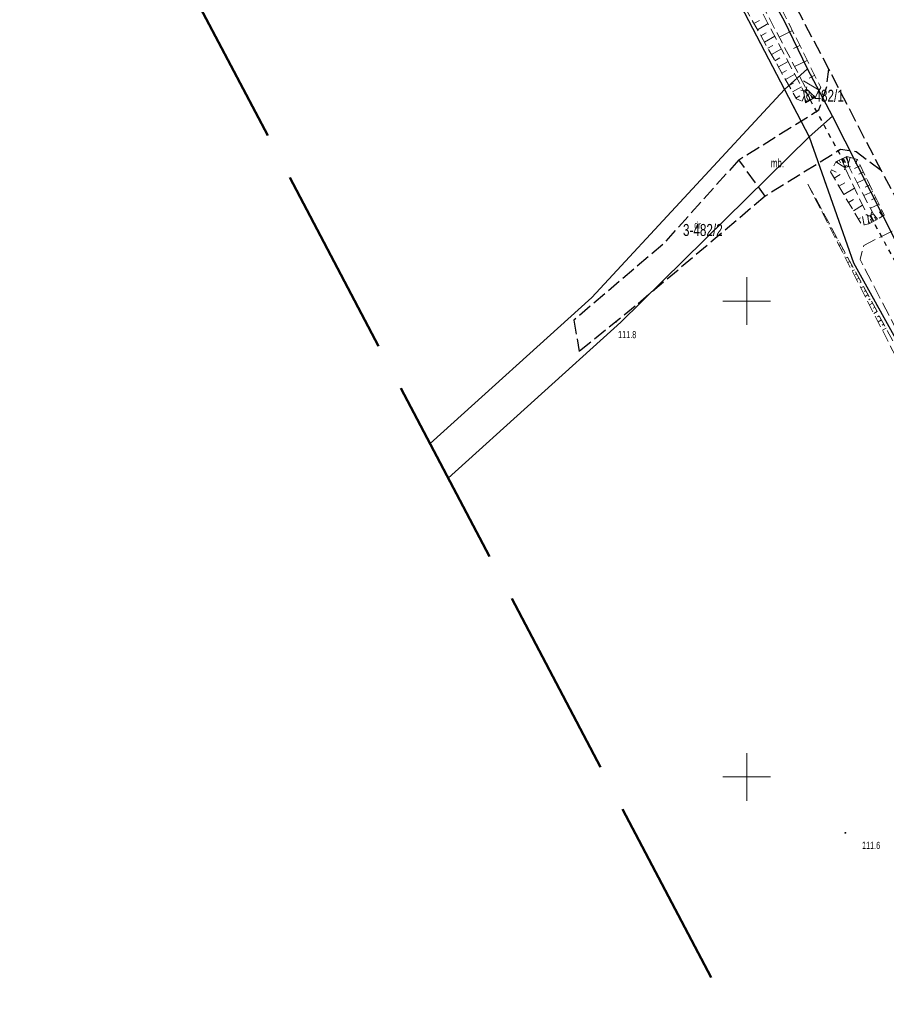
# Model space of a CAD drawing. Header units: metres. Extents: x 7531673 to 7533164, y 5721297 to 5724010.
# Tile 26 of 58: x 7532524 to 7532615, y 5722176 to 5722280. Entities that reach past the tile are written whole.
import ezdxf
from ezdxf.enums import TextEntityAlignment as Align

# ---------------------------------------------------------------- set-up
doc = ezdxf.new("R2010")
doc.units = ezdxf.units.M
for name, pattern in [('2_KTJZ01', [2, 1.5, -0.5]), ('GDE', [0]), ('GUZ', [1, 0.5, -0.5]), ('L_0_05', [1.75, 1.25, -0.5]), ('L_0_06', [2, 1.5, -0.5]), ('L_0_09', [2.5, 2, -0.5]), ('L_0_7E', [1, 0.5, -0.5])]:
    doc.linetypes.add(name, pattern=pattern)
doc.layers.get('0').update_dxf_attribs({"color": 252})
for name, color, linetype, lineweight in [('chodnik', 252, 'L_0_06', 18), ('Dzialki', 80, 'GDE', 30), ('jezdnia', 252, 'L_0_06', 18), ('k', 252, 'Continuous', 18), ('KTJZ_E_T_0', 252, 'Continuous', 15), ('KTJZ_L_0', 252, '2_KTJZ01', 18), ('Numery_dzialek', 80, 'Continuous', 30), ('opis', 7, 'Continuous', 18), ('przepust', 252, 'L_0_7E', 35), ('RTPW_T_0', 252, 'Continuous', 15), ('skarpa_nieumocniona', 252, 'L_0_05', 18), ('skarpa_umocniona', 252, 'Continuous', 18), ('Uzytki', 252, 'GUZ', 18)]:
    doc.layers.add(name, color=color, linetype=linetype, lineweight=lineweight)
doc.layers.add('zakres', color=7, linetype='L_0_09', lineweight=50, true_color=0xff05ff)
doc.styles.get("Standard").update_dxf_attribs({"font": 'arial.ttf'})

# ---------------------------------------------------------------- blocks, each defined once
blk = doc.blocks.new('2_RTPW01')
at = {"linetype": 'Continuous'}
blk.add_circle((0, 0), 0.045, dxfattribs=at)
blk = doc.blocks.new('L_0_7E_1')
at = {"color": 0, "linetype": 'Continuous', "lineweight": 13, "flags": 128}
for points in [[(0, 0), (-0.7, 0.7)], [(0, 0), (-0.7, -0.7)]]:
    blk.add_lwpolyline(points, dxfattribs=at)
blk = doc.blocks.new('L_0_7E_2')
at = {"color": 0, "linetype": 'Continuous', "lineweight": 13, "flags": 128}
for points in [[(0, 0), (-0.7, 0.7)], [(0, 0), (-0.7, -0.7)]]:
    blk.add_lwpolyline(points, dxfattribs=at)

msp = doc.modelspace()

# ---------------------------------------------------------------- linework, layer by layer
at = {"layer": 'chodnik', "color": 252, "lineweight": 18, "flags": 128}
msp.add_lwpolyline([(7532617.08, 5722258.26), (7532612.29, 5722255.84), (7532611.91, 5722254.38), (7532618.64, 5722241.38), (7532625.33, 5722233.31), (7532629.26, 5722226.34), (7532628.01, 5722225.59), (7532631, 5722220.34), (7532632.27, 5722221.03), (7532635.23, 5722215.77), (7532636.88, 5722216.69)], dxfattribs=at)
at = {"layer": 'Dzialki'}
for p, q in [((7532603.93, 5722279.47), (7532555.49, 5722365.36)), ((7532555.49, 5722365.36), (7532603.96, 5722272.23)), ((7532606.39, 5722274.41), (7532603.93, 5722279.47)), ((7532606.39, 5722274.41), (7532603.96, 5722272.23)), ((7532609, 5722269.44), (7532606.39, 5722274.41)), ((7532603.96, 5722272.23), (7532583.71, 5722250.37)), ((7532603.96, 5722272.23), (7532606.55, 5722267.24)), ((7532606.55, 5722267.24), (7532609, 5722269.44)), ((7532640.69, 5722206.86), (7532609, 5722269.44)), ((7532586.77, 5722247.8), (7532606.55, 5722267.24)), ((7532606.55, 5722267.24), (7532611.22, 5722254.02)), ((7532611.22, 5722254.02), (7532633.05, 5722214.59)), ((7532583.71, 5722250.37), (7532566.7, 5722235.03)), ((7532568.6, 5722231.41), (7532586.77, 5722247.8))]:
    msp.add_line(p, q, dxfattribs=at)
at = {"layer": 'jezdnia', "color": 251, "lineweight": 30, "flags": 128}
for points in [[(7532617.08, 5722258.26), (7532614.15, 5722263.69), (7532608.62, 5722274.38), (7532604.74, 5722281.75), (7532598.63, 5722293.3), (7532591.34, 5722307.27), (7532584.12, 5722321.19), (7532576.54, 5722335.73), (7532569.41, 5722349.09), (7532568.55, 5722350.78), (7532565.6, 5722356.67), (7532560.78, 5722366.49), (7532556.81, 5722374.68), (7532556.51, 5722375.32), (7532552.38, 5722383.77), (7532548.35, 5722392.05), (7532548.26, 5722392.2), (7532537.21, 5722413.25), (7532526.05, 5722434.31), (7532515.77, 5722453.81), (7532506.62, 5722471.04), (7532493.84, 5722495.26), (7532485.47, 5722511.03), (7532474.97, 5722530.92), (7532462.83, 5722553.9), (7532450.84, 5722576.6), (7532439.72, 5722597.63), (7532428.42, 5722619), (7532417.29, 5722640.04), (7532405.47, 5722662.39), (7532394.18, 5722683.74), (7532376.97, 5722716.29), (7532365.35, 5722738.22), (7532359.68, 5722749.07), (7532347.98, 5722771.21), (7532335.72, 5722794.35), (7532324.06, 5722816.35), (7532314.09, 5722835.15), (7532304.88, 5722852.71), (7532288.18, 5722884.36), (7532275.18, 5722908.84), (7532263.14, 5722931.64), (7532250.74, 5722954.99), (7532238.99, 5722977.22), (7532220.85, 5723011.65), (7532214.02, 5723024.62), (7532203.45, 5723044.66), (7532195.36, 5723060.09), (7532187.44, 5723075.14), (7532175.36, 5723098.19), (7532161.65, 5723124.23), (7532148.64, 5723149.19), (7532136.91, 5723171.4)], [(7532614.15, 5722263.69), (7532611.49, 5722265.67), (7532609.86, 5722265.92), (7532601.93, 5722261.02), (7532599.17, 5722264.85), (7532607.58, 5722270.08), (7532608.39, 5722272.44), (7532608.62, 5722274.38)]]:
    msp.add_lwpolyline(points, dxfattribs=at)
at = {"layer": 'k', "linetype": 'Continuous', "lineweight": 18, "flags": 128}
for points in [[(7532600, 5722247.5), (7532600, 5722252.5)], [(7532597.5, 5722250), (7532602.5, 5722250)], [(7532600, 5722197.5), (7532600, 5722202.5)], [(7532597.5, 5722200), (7532602.5, 5722200)]]:
    msp.add_lwpolyline(points, dxfattribs=at)
at = {"layer": 'KTJZ_L_0', "color": 251, "linetype": '2_KTJZ01', "lineweight": 30}
for p, q in [((7532599.17, 5722264.85), (7532591.16, 5722255.93)), ((7532601.93, 5722261.02), (7532588.27, 5722249.45)), ((7532591.16, 5722255.93), (7532581.83, 5722247.99)), ((7532588.27, 5722249.45), (7532582.38, 5722244.7)), ((7532581.83, 5722247.99), (7532582.38, 5722244.7))]:
    msp.add_line(p, q, dxfattribs=at)
at = {"layer": 'przepust', "color": 24, "lineweight": 30, "flags": 128}
for points in [[(7532606.17, 5722272.03), (7532610.42, 5722264.25)], [(7532612.99, 5722258.91), (7532617.28, 5722251.04)]]:
    msp.add_lwpolyline(points, dxfattribs=at)
at = {"layer": 'skarpa_nieumocniona', "color": 252, "lineweight": 18, "flags": 128}
for points in [[(7532606.27, 5722272.26), (7532607.18, 5722271.41), (7532607.78, 5722272.44), (7532600.4, 5722287.24), (7532588.01, 5722310.41), (7532577.92, 5722329.91), (7532568.24, 5722348.31), (7532555, 5722374.68), (7532546.99, 5722391.08), (7532535.69, 5722412.64), (7532524.62, 5722433.37), (7532514.36, 5722453.09), (7532505.08, 5722470.42), (7532492.45, 5722494.69), (7532484.04, 5722510.15), (7532473.5, 5722530.24), (7532461.41, 5722553.22), (7532449.63, 5722575.78), (7532438.3, 5722596.72), (7532427.16, 5722618.24), (7532415.99, 5722639.29), (7532404.12, 5722661.8), (7532392.81, 5722682.95), (7532375.65, 5722715.51), (7532363.55, 5722738.52), (7532361.45, 5722739.42), (7532361.63, 5722738.35), (7532374.01, 5722714.77), (7532391.22, 5722681.58), (7532402.52, 5722661.14), (7532414.46, 5722638.41), (7532425.78, 5722617.41), (7532437.01, 5722595.88), (7532448.27, 5722575.14), (7532460.32, 5722552.49), (7532471.84, 5722529.24), (7532482.5, 5722509.12), (7532490.64, 5722493.81), (7532503.85, 5722469.23), (7532512.46, 5722452.32), (7532523.17, 5722432.31), (7532533.9, 5722411.64), (7532545.49, 5722390.1), (7532553.1, 5722373.92), (7532566.66, 5722347.07), (7532576.39, 5722329.19), (7532586.88, 5722309.78), (7532598.76, 5722286.62)], [(7532605.96, 5722272.09), (7532606.16, 5722270.84), (7532605.22, 5722271.24), (7532597.05, 5722285.72), (7532585.87, 5722309.13), (7532575.39, 5722328.71), (7532566.35, 5722346.8), (7532575.83, 5722328.93), (7532586.61, 5722309.58), (7532598.4, 5722286.43)], [(7532610.51, 5722265.19), (7532611.63, 5722264.88), (7532614.44, 5722259.04), (7532613.74, 5722258.59), (7532613.31, 5722259.12), (7532610.72, 5722264.15)], [(7532612.74, 5722258.87), (7532612.82, 5722258.1), (7532612.12, 5722257.95), (7532608.8, 5722263.58), (7532609.37, 5722264.64), (7532610.31, 5722264.04)], [(7532606.41, 5722262.3), (7532618.01, 5722240.96), (7532624.73, 5722232.94), (7532628.51, 5722226.57), (7532627.42, 5722225.55), (7532630.92, 5722220.13), (7532632.14, 5722220.17), (7532634.84, 5722215.65), (7532639.31, 5722208.27), (7532633.61, 5722215.76), (7532631.49, 5722218.82), (7532630.19, 5722218.66), (7532625.93, 5722226.01), (7532626.95, 5722227.08), (7532624.06, 5722232.57), (7532617.52, 5722240.54)]]:
    msp.add_lwpolyline(points, close=True, dxfattribs=at)
at = {"layer": 'skarpa_nieumocniona', "color": 252, "linetype": 'Continuous', "lineweight": 18, "flags": 128}
for points in [[(7532600.75, 5722279.17), (7532601.32, 5722279.49)], [(7532601.12, 5722278.51), (7532602.24, 5722279.15)], [(7532601.48, 5722277.86), (7532602.04, 5722278.17)], [(7532604.79, 5722278.43), (7532603.41, 5722277.73)], [(7532601.85, 5722277.21), (7532602.94, 5722277.82)], [(7532602.22, 5722276.56), (7532602.75, 5722276.86)], [(7532602.59, 5722275.9), (7532603.64, 5722276.49)], [(7532605.58, 5722276.86), (7532604.9, 5722276.52)], [(7532602.96, 5722275.25), (7532603.47, 5722275.54)], [(7532603.33, 5722274.6), (7532604.34, 5722275.17)], [(7532606.36, 5722275.29), (7532605.03, 5722274.63)], [(7532603.7, 5722273.94), (7532604.19, 5722274.22)], [(7532604.07, 5722273.29), (7532605.04, 5722273.84)], [(7532607.62, 5722272.17), (7532605.96, 5722273.14)], [(7532607.14, 5722273.73), (7532606.55, 5722273.43)], [(7532604.44, 5722272.64), (7532604.91, 5722272.91)], [(7532604.8, 5722271.98), (7532605.74, 5722272.51)], [(7532605.17, 5722271.33), (7532605.59, 5722271.57)], [(7532605.82, 5722270.99), (7532606.05, 5722271.53)], [(7532610.87, 5722265.09), (7532610.67, 5722264.37)], [(7532611.59, 5722264.89), (7532611.46, 5722264.42)], [(7532608.92, 5722263.8), (7532609.38, 5722263.55)], [(7532611.94, 5722264.24), (7532611.34, 5722263.94)], [(7532609.18, 5722262.93), (7532609.83, 5722263.31)], [(7532612.59, 5722262.89), (7532611.61, 5722262.41)], [(7532612.27, 5722263.56), (7532611.77, 5722263.32)], [(7532606.52, 5722262.07), (7532606.52, 5722262.07)], [(7532606.76, 5722261.63), (7532606.76, 5722261.63)], [(7532609.69, 5722262.07), (7532610.3, 5722262.43)], [(7532610.2, 5722261.21), (7532611.33, 5722261.87)], [(7532612.92, 5722262.21), (7532612.44, 5722261.98)], [(7532607.01, 5722261.2), (7532606.98, 5722261.18)], [(7532607.25, 5722260.76), (7532607.23, 5722260.75)], [(7532610.71, 5722260.35), (7532611.23, 5722260.66)], [(7532613.24, 5722261.53), (7532612.3, 5722261.08)], [(7532613.57, 5722260.86), (7532613.11, 5722260.64)], [(7532607.48, 5722260.32), (7532607.43, 5722260.29)], [(7532607.72, 5722259.88), (7532607.69, 5722259.86)], [(7532611.22, 5722259.49), (7532612.18, 5722260.06)], [(7532613.9, 5722260.18), (7532612.99, 5722259.75)], [(7532614.22, 5722259.51), (7532614.08, 5722259.44)], [(7532607.96, 5722259.44), (7532607.89, 5722259.4)], [(7532608.2, 5722259), (7532608.16, 5722258.98)], [(7532608.44, 5722258.56), (7532608.34, 5722258.51)], [(7532611.72, 5722258.62), (7532611.94, 5722258.75)], [(7532612.33, 5722257.99), (7532612.15, 5722258.87)], [(7532614.25, 5722258.92), (7532613.95, 5722259.38)], [(7532608.68, 5722258.12), (7532608.62, 5722258.09)], [(7532608.92, 5722257.68), (7532608.8, 5722257.62)], [(7532609.16, 5722257.25), (7532609.09, 5722257.21)], [(7532609.4, 5722256.81), (7532609.25, 5722256.73)], [(7532609.63, 5722256.37), (7532609.56, 5722256.32)], [(7532609.87, 5722255.93), (7532609.71, 5722255.84)], [(7532610.11, 5722255.49), (7532610.02, 5722255.44)], [(7532610.35, 5722255.05), (7532610.16, 5722254.95)], [(7532610.59, 5722254.61), (7532610.49, 5722254.56)], [(7532610.83, 5722254.17), (7532610.62, 5722254.06)], [(7532611.07, 5722253.73), (7532610.96, 5722253.67)], [(7532611.31, 5722253.29), (7532611.07, 5722253.16)], [(7532611.54, 5722252.85), (7532611.42, 5722252.79)], [(7532611.78, 5722252.41), (7532611.53, 5722252.27)], [(7532612.02, 5722251.97), (7532611.89, 5722251.9)], [(7532612.26, 5722251.53), (7532611.98, 5722251.38)], [(7532612.5, 5722251.1), (7532612.36, 5722251.02)], [(7532612.74, 5722250.66), (7532612.44, 5722250.49)], [(7532612.98, 5722250.22), (7532612.82, 5722250.13)], [(7532613.22, 5722249.78), (7532612.89, 5722249.6)], [(7532613.46, 5722249.34), (7532613.29, 5722249.25)], [(7532613.69, 5722248.9), (7532613.35, 5722248.71)], [(7532613.93, 5722248.46), (7532613.75, 5722248.36)], [(7532614.17, 5722248.02), (7532613.8, 5722247.82)], [(7532614.41, 5722247.58), (7532614.22, 5722247.48)], [(7532614.65, 5722247.14), (7532614.26, 5722246.93)]]:
    msp.add_lwpolyline(points, dxfattribs=at)
at = {"layer": 'skarpa_umocniona', "color": 252, "linetype": 'Continuous', "lineweight": 18, "flags": 128}
for points in [[(7532606.27, 5722272.26), (7532605.96, 5722272.09), (7532606.16, 5722270.84), (7532607.18, 5722271.41)], [(7532610.51, 5722265.19), (7532609.37, 5722264.64), (7532610.31, 5722264.04), (7532610.72, 5722264.15)], [(7532613.31, 5722259.12), (7532612.74, 5722258.87), (7532612.82, 5722258.1), (7532613.74, 5722258.59)]]:
    msp.add_lwpolyline(points, close=True, dxfattribs=at)
for points in [[(7532606.71, 5722271.15), (7532606.13, 5722272.18)], [(7532606.27, 5722270.9), (7532606.1, 5722271.2)], [(7532606.49, 5722271.03), (7532606.24, 5722271.48)], [(7532606.93, 5722271.27), (7532606.7, 5722271.67)], [(7532607.14, 5722271.39), (7532607.08, 5722271.51)], [(7532609.49, 5722264.7), (7532609.59, 5722264.5)], [(7532609.72, 5722264.81), (7532609.86, 5722264.53)], [(7532609.95, 5722264.92), (7532610.36, 5722264.05)], [(7532610.17, 5722265.03), (7532610.39, 5722264.57)], [(7532610.4, 5722265.13), (7532610.61, 5722264.68)], [(7532613.15, 5722258.27), (7532612.99, 5722258.59)], [(7532613.37, 5722258.39), (7532613.05, 5722259)], [(7532613.59, 5722258.51), (7532613.43, 5722258.81)], [(7532612.93, 5722258.15), (7532612.79, 5722258.42)]]:
    msp.add_lwpolyline(points, dxfattribs=at)
at = {"layer": 'Uzytki'}
for p, q in [((7532555.49, 5722365.36), (7532603.96, 5722272.23)), ((7532603.96, 5722272.23), (7532606.55, 5722267.24)), ((7532606.55, 5722267.24), (7532611.23, 5722254.02)), ((7532611.23, 5722254.02), (7532633.05, 5722214.59))]:
    msp.add_line(p, q, dxfattribs=at)
at = {"layer": 'zakres', "color": 6, "lineweight": 50, "ltscale": 10}
msp.add_lwpolyline([(7531711.14, 5723861.32), (7531927.66, 5723451.28), (7532248.91, 5722837.99), (7532655.42, 5722066.69), (7533061.63, 5721296.9), (7533163.78, 5721347.42), (7533045.85, 5721572.87), (7532868.05, 5721917.16), (7532735.17, 5722175.75), (7532682.94, 5722276.17), (7532755.64, 5722321.46), (7532723.06, 5722383.63), (7532650.28, 5722338.29), (7532322.07, 5722954.54), (7532208.28, 5723169.59), (7531836.58, 5723882.95), (7531911.57, 5723950.84), (7531857.88, 5724010.14), (7531797.9, 5723955.84), (7531782.57, 5723984.68), (7531673.37, 5723932.85)], close=True, dxfattribs=at)

# ---------------------------------------------------------------- block references
at = {"layer": 'przepust', "color": 252, "linetype": 'Continuous'}
for p, xscale, yscale, zscale, rotation in [((7532606.17, 5722272.03), 0.5, 0.5, 0.5, 298.65), ((7532612.99, 5722258.91), 0.4999999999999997, 0.4999999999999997, 0.4999999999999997, 298.6)]:
    msp.add_blockref('L_0_7E_1', p, dxfattribs=dict(at, xscale=xscale, yscale=yscale, zscale=zscale, rotation=rotation))
at = {"layer": 'przepust', "color": 24, "linetype": 'Continuous', "lineweight": 50, "xscale": 0.5, "yscale": 0.5, "zscale": 0.5, "rotation": 118.65}
msp.add_blockref('L_0_7E_2', (7532610.42, 5722264.25), dxfattribs=at)
at = {"layer": 'RTPW_T_0'}
for p in [(7532586.27, 5722247.84), (7532610.37, 5722194.13)]:
    msp.add_blockref('2_RTPW01', p, dxfattribs=at)

# ---------------------------------------------------------------- texts
at = {"layer": 'KTJZ_E_T_0', "width": 0.7}
msp.add_text('dr.', height=0.75, dxfattribs=at).set_placement((7532594.48, 5722257.62))
at = {"layer": 'Numery_dzialek', "width": 0.7}
for s, p in [('3-482/1', (7532606.02, 5722272.2)), ('3-482/2', (7532593.29, 5722258.1))]:
    msp.add_text(s, height=1.26, dxfattribs=at).set_placement(p, align=Align.TOP_LEFT)
at = {"layer": 'opis', "color": 252, "lineweight": 18, "width": 0.66}
msp.add_text('mb.', height=0.9, dxfattribs=at).set_placement((7532602.53, 5722264.05))
at = {"layer": 'RTPW_T_0', "width": 0.7}
for s, p in [('111.8', (7532586.47, 5722246.12)), ('111.6', (7532612.11, 5722192.45))]:
    msp.add_text(s, height=0.75, rotation=359.38, dxfattribs=at).set_placement(p)

doc.saveas('drawing.dxf')
